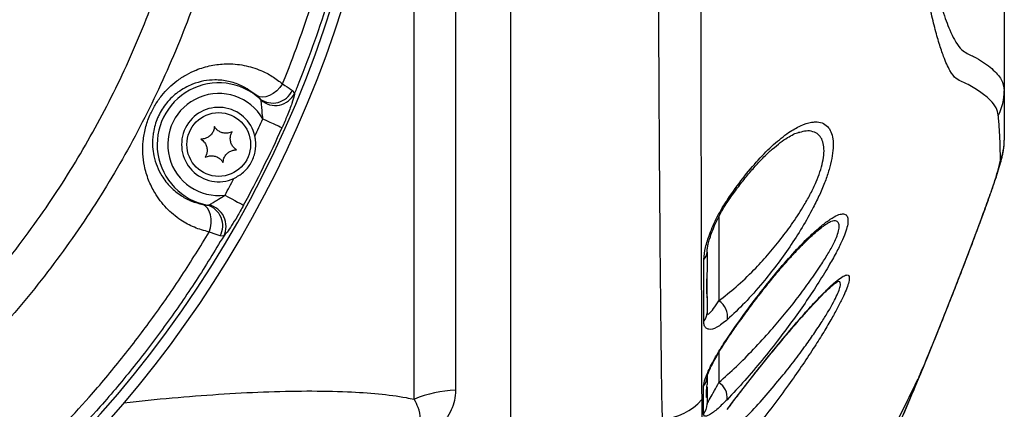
# Model space of a CAD drawing. Extents: x 0 to 8410, y 0 to 5940.
# Tile 206 of 212: x 7175 to 7361, y 4572 to 4645. Entities that reach past the tile are written whole.
import ezdxf

# ---------------------------------------------------------------- set-up
doc = ezdxf.new("R2010")
doc.units = 0
doc.header["$LTSCALE"] = 10
doc.layers.get('0').update_dxf_attribs({"linetype": 'CONTINUOUS'})

msp = doc.modelspace()

# ---------------------------------------------------------------- linework, layer by layer
at = {"color": 7, "linetype": 'CONTINUOUS'}
for p, q in [((7360.78, 4736.35), (7360.78, 4632.02)), ((7267.78, 4567.26), (7267.78, 4687.1)), ((7322.17, 4624.15), (7322.06, 4624.12)), ((7357.2, 4609.93), (7357.02, 4609.47)), ((7304.78, 4601.67), (7304.78, 4598.15)), ((7304.78, 4593.08), (7304.78, 4597.75)), ((7304.78, 4593.25), (7304.78, 4590.22)), ((7304.78, 4578.23), (7304.78, 4576.73)), ((7304.78, 4576.32), (7304.78, 4574.31)), ((7340.89, 4569.09), (7344.58, 4577.8)), ((7304.78, 4574.31), (7304.78, 4573.02))]:
    msp.add_line(p, q, dxfattribs=at)
at = {"color": 8, "linetype": 'CONTINUOUS'}
for p, q in [((7257.39, 4682.65), (7257.39, 4575.65)), ((7249.63, 4573.96), (7249.63, 4680.53)), ((7226.64, 4632.08), (7227.08, 4631.55)), ((7307, 4608.32), (7307, 4592.51)), ((7213.72, 4604.68), (7213.05, 4604.71)), ((7307, 4582.79), (7307, 4577.12))]:
    msp.add_line(p, q, dxfattribs=at)
at = {"color": 8, "linetype": 'CONTINUOUS', "flags": 128}
for points in [[(7224.81, 4633.3), (7224.3, 4632.62), (7223.7, 4632.01), (7223.05, 4631.51), (7222.36, 4631.13), (7221.68, 4630.9), (7221.03, 4630.82), (7220.44, 4630.89), (7219.94, 4631.12)], [(7221.09, 4626.71), (7221.76, 4626.41), (7222.41, 4626.12), (7223.01, 4625.85), (7223.55, 4625.6), (7224.01, 4625.4), (7224.36, 4625.24), (7224.6, 4625.13), (7224.72, 4625.08)], [(7213.96, 4612.38), (7214.61, 4612.02), (7215.24, 4611.68), (7215.82, 4611.36), (7216.34, 4611.08), (7216.77, 4610.84), (7217.11, 4610.66), (7217.35, 4610.53), (7217.46, 4610.47)], [(7210.97, 4605.43), (7211.21, 4606.25), (7211.33, 4607.09), (7211.33, 4607.92), (7211.22, 4608.69), (7210.99, 4609.37), (7210.66, 4609.94), (7210.25, 4610.36), (7209.76, 4610.62)], [(7308.6, 4585.46), (7308.69, 4585.45), (7308.7, 4585.45)]]:
    msp.add_lwpolyline(points, dxfattribs=at)
at = {"color": 7, "linetype": 'CONTINUOUS'}
msp.add_circle((7212.78, 4621.9), 6, dxfattribs=at)
for centre, radius, start, end in [((7032.78, 4711.35), 213, 282.8495, 90), ((7032.78, 4711.35), 211, 278.5612, 93.9439), ((7212.78, 4621.9), 7, 12.938, 294.2132)]:
    msp.add_arc(centre, radius, start, end, dxfattribs=at)
at = {"color": 8, "linetype": 'CONTINUOUS'}
for centre, radius, start, end in [((7212.78, 4621.9), 11.6, 47.8898, 259.2797), ((7222.96, 4633.74), 4.03, 233.2999, 335.6504), ((7350.82, 4632.02), 9.96, 332.4701, 359.9966), ((7212.78, 4621.9), 9.6, 30.0409, 277.1103), ((7223.42, 4633.32), 4.07, 228.662, 334.2624), ((7032.78, 4711.35), 206.46, 334.8077, 335.7973), ((7032.78, 4711.35), 210.44, 331.3539, 335.7973), ((7350.81, 4622.71), 9.97, 337.6255, 359.9989), ((7032.78, 4711.35), 206.46, 331.3539, 332.3435), ((7308.34, 4611.37), 0.402, 332.2952, 37.0475), ((7209.5, 4606.63), 4.03, 331.4976, 73.958), ((7210.1, 4606.53), 4.07, 332.8433, 78.5028), ((7302.75, 4601.7), 2.03, 315.0067, 358.9642), ((7305.07, 4589.49), 3.58, 351.2802, 57.3883), ((7302.41, 4590.25), 2.37, 317.4979, 359.45), ((7302.02, 4578.24), 2.76, 319.3841, 359.8095), ((7305.19, 4574.26), 3.38, 353.533, 57.6353), ((7258.05, 4553.98), 21.68, 91.7453, 112.8365), ((7296.05, 4580.47), 10.15, 271.8636, 319.5752), ((7301.94, 4573.03), 2.83, 319.0748, 359.8634)]:
    msp.add_arc(centre, radius, start, end, dxfattribs=at)
for points, knots in [([(7021.94, 4525.44), (6997.45, 4526.98), (6948.47, 4530.05), (6875.04, 4535.39), (6776.62, 4542.62), (6699.53, 4546.78), (6643.99, 4551.66), (6634.93, 4553.23), (6626.01, 4555.45), (6617.32, 4558.46), (6608.94, 4562.25), (6600.87, 4566.73), (6593.21, 4571.88), (6586.02, 4577.64), (6579.36, 4583.99), (6573.25, 4590.89), (6567.74, 4598.27), (6562.87, 4606.07), (6558.7, 4614.26), (6555.22, 4622.77), (6552.46, 4631.54), (6550.27, 4641.36), (6548.87, 4652.19), (6548.18, 4663.98), (6548.1, 4675.81), (6548.37, 4687.66), (6548.73, 4699.51), (6548.93, 4711.25), (6548.74, 4722.88), (6548.4, 4734.41), (6548.14, 4745.94), (6548.18, 4757.46), (6548.76, 4768.94), (6549.99, 4779.59), (6551.99, 4789.36), (6554.61, 4798.19), (6557.94, 4806.78), (6561.98, 4815.04), (6566.72, 4822.91), (6572.09, 4830.37), (6578.07, 4837.35), (6584.61, 4843.82), (6591.7, 4849.7), (6599.28, 4854.98), (6607.27, 4859.6), (6615.58, 4863.55), (6624.22, 4866.65), (6633.1, 4868.92), (6642.15, 4870.53), (6651.28, 4871.65), (6673.11, 4873.33), (6741.03, 4877.75), (6836, 4884.63), (6921.31, 4890.12), (6963.47, 4893.38), (6981.53, 4895.02), (6999.6, 4896.48), (7017.69, 4897.47), (7035, 4897.78), (7051.5, 4896.87), (7067.08, 4894.61), (7082.42, 4891.08), (7097.39, 4886.28), (7111.89, 4880.21), (7125.84, 4872.93), (7139.14, 4864.52), (7151.68, 4855.03), (7163.35, 4844.49), (7174.12, 4833), (7183.89, 4820.64), (7192.58, 4807.53), (7200.11, 4793.71), (7206.45, 4779.29), (7211.58, 4764.39), (7215.14, 4750.28), (7217.41, 4737.14), (7218.83, 4723.88), (7219.27, 4709.33), (7218.42, 4693.59), (7216.27, 4677.98), (7212.82, 4662.63), (7208.05, 4647.63), (7202.04, 4633.07), (7194.83, 4619.06), (7186.49, 4605.72), (7177.03, 4593.16), (7166.54, 4581.42), (7155.1, 4570.6), (7142.82, 4560.78), (7129.73, 4552.07), (7115.95, 4544.47), (7101.58, 4538.05), (7087.07, 4532.97), (7072.56, 4529.23), (7058.15, 4526.61), (7048.42, 4525.82), (7043.57, 4525.43)], [0, 0, 0, 0, 0.041818, 0.083637, 0.125456, 0.209994, 0.215204, 0.220429, 0.225648, 0.230849, 0.236072, 0.241314, 0.246556, 0.251779, 0.256994, 0.262228, 0.267461, 0.272676, 0.27788, 0.283103, 0.288325, 0.293529, 0.300223, 0.30692, 0.31364, 0.320379, 0.327119, 0.333841, 0.340384, 0.346942, 0.353498, 0.360039, 0.366562, 0.373082, 0.378296, 0.383528, 0.388761, 0.393975, 0.399179, 0.404401, 0.409624, 0.414828, 0.420055, 0.4253, 0.430545, 0.435771, 0.440956, 0.446157, 0.451381, 0.456613, 0.461824, 0.48868, 0.572619, 0.624074, 0.634371, 0.644675, 0.654975, 0.665264, 0.675549, 0.684458, 0.693398, 0.702338, 0.711247, 0.720155, 0.729094, 0.738034, 0.746942, 0.755858, 0.764805, 0.773753, 0.782668, 0.791585, 0.800534, 0.809483, 0.8184, 0.825299, 0.832198, 0.841118, 0.850069, 0.859021, 0.867941, 0.876858, 0.885807, 0.894756, 0.903672, 0.912583, 0.921526, 0.930469, 0.93938, 0.948289, 0.957231, 0.966172, 0.975081, 0.983383, 0.991698, 1, 1, 1, 1]), ([(7052.79, 4533.37), (7055.46, 4533.71), (7062.17, 4534.57), (7072.81, 4536.67), (7085.46, 4540.04), (7098.7, 4544.67), (7112.42, 4550.79), (7125.75, 4558.13), (7138.38, 4566.57), (7150.18, 4575.99), (7161.1, 4586.31), (7171.22, 4597.63), (7180.32, 4609.74), (7188.32, 4622.5), (7195.22, 4635.86), (7201.04, 4649.91), (7205.62, 4664.38), (7208.95, 4679.08), (7211.04, 4693.97), (7211.88, 4709.16), (7211.44, 4723.27), (7210.08, 4736.11), (7207.91, 4748.65), (7204.55, 4762.08), (7199.71, 4776.31), (7193.61, 4790.24), (7186.35, 4803.57), (7178.06, 4816.16), (7168.78, 4827.98), (7158.41, 4839.11), (7147.15, 4849.29), (7135.17, 4858.42), (7122.5, 4866.5), (7109.03, 4873.57), (7095.04, 4879.45), (7080.71, 4884.1), (7066.07, 4887.53), (7051.02, 4889.74), (7035.87, 4890.69), (7020.83, 4890.21), (7001.07, 4888.67), (6966.43, 4886.39), (6897.18, 4881.54), (6807.77, 4875.43), (6727.81, 4869.88), (6682.26, 4866.77), (6663.71, 4865.46), (6652.5, 4864.74), (6643.5, 4863.94), (6634.79, 4862.39), (6626.37, 4860.07), (6618.28, 4857.12), (6610.48, 4853.5), (6602.98, 4849.22), (6595.84, 4844.31), (6589.14, 4838.81), (6582.95, 4832.79), (6577.29, 4826.27), (6572.18, 4819.27), (6567.67, 4811.86), (6563.83, 4804.14), (6560.65, 4796.12), (6558.14, 4787.82), (6556.37, 4779.44), (6555.3, 4771.06), (6554.97, 4762.03), (6555.16, 4742.13), (6554.97, 4716.1), (6555.14, 4689.69), (6554.92, 4673.05), (6554.81, 4661.42), (6555.33, 4650.93), (6556.68, 4641.53), (6558.58, 4633.25), (6561.21, 4625.02), (6564.53, 4617.03), (6568.83, 4608.73), (6574.26, 4600.32), (6580.11, 4593.05), (6585.6, 4587.28), (6590.89, 4582.4), (6596.97, 4577.57), (6603.99, 4572.86), (6611.64, 4568.61), (6619.25, 4565.2), (6626.63, 4562.59), (6633.41, 4560.7), (6640.2, 4559.3), (6646.92, 4558.37), (6771.2, 4550.14), (6893.13, 4541.57), (7012.85, 4533.16)], [0, 0, 0, 0, 0.004767, 0.011939, 0.019144, 0.02788, 0.036677, 0.045664, 0.054719, 0.063484, 0.072311, 0.081233, 0.090284, 0.099021, 0.107819, 0.116808, 0.125863, 0.134602, 0.143401, 0.152392, 0.161449, 0.168303, 0.175186, 0.183922, 0.19272, 0.201708, 0.210763, 0.219501, 0.228299, 0.237289, 0.246345, 0.255079, 0.263874, 0.272859, 0.281911, 0.290649, 0.299449, 0.30844, 0.317497, 0.326232, 0.334992, 0.352512, 0.387552, 0.457632, 0.510841, 0.529138, 0.538287, 0.543702, 0.548972, 0.554238, 0.55931, 0.564383, 0.569434, 0.574486, 0.57961, 0.584735, 0.589787, 0.594839, 0.599964, 0.605088, 0.610137, 0.615185, 0.620306, 0.625427, 0.630315, 0.635204, 0.641376, 0.665474, 0.681183, 0.688032, 0.69488, 0.701716, 0.706569, 0.711638, 0.716708, 0.721811, 0.726914, 0.733191, 0.739468, 0.743363, 0.747259, 0.752167, 0.757074, 0.762173, 0.767598, 0.771793, 0.775988, 0.780015, 0.784042, 0.787962, 1, 1, 1, 1]), ([(7359.65, 4627.42), (7359.55, 4627.89), (7359.35, 4628.83), (7358.22, 4630.25), (7356.47, 4631.7), (7354.56, 4632.85), (7352.87, 4633.75), (7351.71, 4634.15), (7350.54, 4635.64), (7349.46, 4638.01), (7348.51, 4640.87), (7347.67, 4643.85), (7346.83, 4647.36), (7346.01, 4651.3), (7345.21, 4655.69), (7344.46, 4660.44), (7343.74, 4665.6), (7343.09, 4671.09), (7342.42, 4677.83), (7341.78, 4685.92), (7341.31, 4694.88), (7341.05, 4703.48), (7340.96, 4712.16), (7341.08, 4720.83), (7341.38, 4729.34), (7341.84, 4737.62), (7342.48, 4745.58), (7343.25, 4753.09), (7344.14, 4760.14), (7345.07, 4766.25), (7346.02, 4771.45), (7346.87, 4775.53), (7347.75, 4779.19), (7348.35, 4781.18), (7348.64, 4782.18)], [0, 0, 0, 0, 0.076816, 0.153687, 0.230722, 0.307811, 0.336855, 0.365901, 0.395157, 0.424877, 0.445165, 0.465669, 0.486176, 0.507103, 0.527393, 0.547899, 0.568404, 0.589338, 0.609568, 0.640443, 0.671317, 0.696356, 0.721675, 0.752498, 0.777379, 0.802533, 0.833135, 0.858122, 0.883379, 0.914133, 0.935183, 0.956561, 0.978108, 1, 1, 1, 1]), ([(7349.99, 4777.97), (7349.75, 4777.3), (7349.27, 4775.97), (7348.49, 4773.42), (7347.68, 4770.37), (7346.84, 4766.71), (7346.02, 4762.63), (7345.25, 4758.21), (7344.54, 4753.49), (7343.9, 4748.52), (7343.33, 4743.26), (7342.8, 4737.34), (7342.34, 4730.73), (7341.98, 4722.94), (7341.81, 4715.44), (7341.81, 4708.39), (7341.92, 4702.38), (7342.13, 4696.36), (7342.44, 4690.45), (7342.86, 4684.69), (7343.36, 4679.13), (7343.95, 4673.75), (7344.73, 4667.81), (7345.73, 4661.54), (7346.83, 4655.98), (7347.98, 4651.1), (7349.17, 4646.94), (7350.36, 4643.69), (7351.47, 4641.42), (7352.49, 4639.82), (7353.91, 4638.95), (7356.14, 4637.96), (7358.59, 4636.15), (7360.43, 4634.14), (7360.66, 4632.73), (7360.78, 4632.02)], [0, 0, 0, 0, 0.016273, 0.032621, 0.051961, 0.071432, 0.091104, 0.111053, 0.130128, 0.149334, 0.168675, 0.188155, 0.21186, 0.23583, 0.265018, 0.284228, 0.303582, 0.323079, 0.342924, 0.362355, 0.381931, 0.401725, 0.421817, 0.451233, 0.481127, 0.501387, 0.530884, 0.560843, 0.581141, 0.606806, 0.632764, 0.68507, 0.789748, 0.894805, 1, 1, 1, 1]), ([(7224.81, 4633.3), (7224.85, 4633.4), (7226.87, 4638.39), (7230.5, 4648.43), (7234.73, 4663.82), (7237.88, 4679.63), (7238.94, 4690.4), (7239.47, 4695.8)], [0, 0, 0, 0, 0.005341, 0.250302, 0.496699, 0.74758, 1, 1, 1, 1]), ([(7242.3, 4696.36), (7241.79, 4690.98), (7240.78, 4680.21), (7237.66, 4664.13), (7233.34, 4648.18), (7229.46, 4637.38), (7227.22, 4631.89), (7227.08, 4631.55)], [0, 0, 0, 0, 0.242096, 0.485647, 0.733743, 0.983407, 1, 1, 1, 1]), ([(7296.38, 4570.33), (7296.34, 4571.48), (7296.28, 4573.8), (7296.21, 4578.54), (7296.15, 4584.12), (7296.08, 4590.63), (7296, 4598), (7295.93, 4606.18), (7295.86, 4615.11), (7295.8, 4624.7), (7295.74, 4634.93), (7295.68, 4645.7), (7295.64, 4656.94), (7295.6, 4668.09), (7295.57, 4679.01), (7295.56, 4686.11), (7295.55, 4689.66)], [0, 0, 0, 0, 0.072565, 0.145389, 0.218215, 0.290781, 0.363345, 0.436168, 0.50899, 0.581554, 0.654129, 0.726963, 0.799797, 0.872371, 0.936186, 1, 1, 1, 1]), ([(7303.54, 4690.65), (7303.54, 4689.55), (7303.54, 4685.5), (7303.55, 4678.55), (7303.56, 4668.94), (7303.57, 4658.6), (7303.59, 4647.68), (7303.6, 4637.2), (7303.62, 4627.24), (7303.64, 4617.88), (7303.66, 4609.16), (7303.68, 4601.15), (7303.7, 4593.92), (7303.72, 4587.53), (7303.73, 4582.03), (7303.74, 4577.35), (7303.76, 4575.04), (7303.77, 4573.89)], [0, 0, 0, 0, 0.02027, 0.074636, 0.129003, 0.201331, 0.273911, 0.346492, 0.418818, 0.491271, 0.56398, 0.63669, 0.70914, 0.781724, 0.854567, 0.927413, 1, 1, 1, 1]), ([(7210.97, 4605.43), (7210.03, 4605.69), (7208.15, 4606.22), (7205.42, 4607.71), (7202.85, 4609.84), (7200.85, 4612.45), (7199.51, 4615.17), (7198.77, 4617.65), (7198.46, 4620.13), (7198.49, 4622.53), (7198.92, 4624.99), (7199.7, 4627.3), (7200.77, 4629.36), (7202.38, 4631.67), (7204.42, 4633.61), (7206.67, 4635.07), (7208.82, 4636.11), (7211.35, 4636.85), (7214.4, 4637.19), (7217.58, 4636.91), (7220.48, 4636.01), (7222.9, 4634.79), (7224.17, 4633.79), (7224.81, 4633.3)], [0, 0, 0, 0, 0.055488, 0.110983, 0.178004, 0.244956, 0.291659, 0.33831, 0.375474, 0.4126, 0.450117, 0.487604, 0.519473, 0.551349, 0.612027, 0.645698, 0.679394, 0.730281, 0.781228, 0.84476, 0.90833, 0.954167, 1, 1, 1, 1]), ([(7219.94, 4631.12), (7218.98, 4631.83), (7217.35, 4633.02), (7214.62, 4633.87), (7212.27, 4634.13), (7209.98, 4633.92), (7207.63, 4633.27), (7205.18, 4631.96), (7202.94, 4629.87), (7201.77, 4628.02), (7200.92, 4626.15), (7200.53, 4624.77), (7200.3, 4622.95), (7200.28, 4621.45), (7200.54, 4619.6), (7201.12, 4617.75), (7202.15, 4615.73), (7203.67, 4613.81), (7205.61, 4612.26), (7207.65, 4611.18), (7209.05, 4610.81), (7209.76, 4610.62)], [0, 0, 0, 0, 0.095479, 0.160874, 0.227664, 0.278639, 0.330767, 0.396173, 0.453025, 0.503969, 0.51117, 0.562913, 0.58032, 0.61548, 0.651743, 0.697995, 0.74542, 0.813869, 0.884215, 0.941682, 1, 1, 1, 1]), ([(7224.81, 4633.3), (7225.41, 4632.91), (7226.14, 4632.44), (7226.56, 4632.14), (7226.64, 4632.08)], [0, 0, 0, 0, 0.816835, 1, 1, 1, 1]), ([(7220.55, 4630.51), (7220.53, 4630.54), (7220.4, 4630.69), (7220.15, 4630.93), (7219.94, 4631.12)], [0, 0, 0, 0, 0.19045, 1, 1, 1, 1]), ([(7220.73, 4630.26), (7220.7, 4630.31), (7220.67, 4630.39), (7220.58, 4630.48), (7220.55, 4630.51)], [0, 0, 0, 0, 0.672726, 1, 1, 1, 1]), ([(7221.09, 4626.71), (7221.05, 4627.18), (7220.96, 4628.08), (7220.87, 4629.25), (7220.8, 4629.97), (7220.74, 4630.19), (7220.73, 4630.26)], [0, 0, 0, 0, 0.347502, 0.668481, 0.899079, 1, 1, 1, 1]), ([(7227.08, 4631.55), (7227.06, 4631.41), (7226.98, 4630.99), (7226.57, 4629.62), (7225.76, 4627.45), (7225.05, 4625.84), (7224.72, 4625.08)], [0, 0, 0, 0, 0.128593, 0.398088, 0.717309, 1, 1, 1, 1]), ([(7360.03, 4618.91), (7360.03, 4619.32), (7360.04, 4621.34), (7359.93, 4624.16), (7359.72, 4626.54), (7359.65, 4627.42)], [0, 0, 0, 0, 0.136276, 0.681385, 1, 1, 1, 1]), ([(7307, 4592.51), (7308.07, 4593.34), (7310.25, 4595.03), (7313.36, 4598), (7316.19, 4601.06), (7318.67, 4604.05), (7321.02, 4607.22), (7322.89, 4610.12), (7324.32, 4612.7), (7325.32, 4614.79), (7326.08, 4616.79), (7326.6, 4618.64), (7326.85, 4620.36), (7326.79, 4621.84), (7326.41, 4623.01), (7325.74, 4623.88), (7324.74, 4624.38), (7323.55, 4624.55), (7322.6, 4624.27), (7322.17, 4624.15)], [0, 0, 0, 0, 0.093721, 0.19006, 0.263333, 0.337891, 0.409077, 0.482094, 0.528452, 0.575724, 0.618079, 0.661558, 0.706528, 0.753227, 0.798325, 0.844902, 0.898666, 0.954023, 1, 1, 1, 1]), ([(7308.67, 4611.61), (7309.61, 4612.95), (7311.5, 4615.62), (7314.42, 4619.08), (7317.34, 4622), (7320.02, 4624.14), (7322.42, 4625.53), (7324.06, 4626.07), (7325.41, 4626.2), (7326.48, 4626.03), (7327.47, 4625.39), (7328.15, 4624.35), (7328.52, 4623), (7328.58, 4621.29), (7328.33, 4619.33), (7327.8, 4617.2), (7327.04, 4614.93), (7326.03, 4612.53), (7324.6, 4609.61), (7322.72, 4606.27), (7320.36, 4602.62), (7317.85, 4599.13), (7315.01, 4595.56), (7311.87, 4592.01), (7309.7, 4589.97), (7308.61, 4588.95)], [0, 0, 0, 0, 0.057987, 0.115992, 0.174237, 0.232458, 0.281402, 0.330302, 0.349357, 0.386758, 0.424125, 0.456049, 0.487954, 0.520113, 0.552273, 0.582173, 0.612088, 0.644202, 0.676339, 0.724951, 0.773615, 0.823012, 0.872424, 0.936224, 1, 1, 1, 1]), ([(7357.02, 4609.47), (7357.46, 4610.68), (7358.34, 4613.11), (7359.27, 4615.9), (7359.9, 4618.02), (7359.98, 4618.61), (7360.03, 4618.91)], [0, 0, 0, 0, 0.24479, 0.491282, 0.744261, 1, 1, 1, 1]), ([(7210.92, 4610.52), (7211.04, 4610.58), (7211.31, 4610.71), (7211.97, 4611.12), (7212.86, 4611.69), (7213.56, 4612.12), (7213.96, 4612.38)], [0, 0, 0, 0, 0.186893, 0.395971, 0.649922, 1, 1, 1, 1]), ([(7304.18, 4600.27), (7304.25, 4600.99), (7304.39, 4602.41), (7305.3, 4605.23), (7306.67, 4608.42), (7307.98, 4610.52), (7308.67, 4611.61)], [0, 0, 0, 0, 0.2287388, 0.4479433, 0.7128307, 1, 1, 1, 1]), ([(7209.76, 4610.62), (7209.83, 4610.61), (7210.2, 4610.54), (7210.43, 4610.52), (7210.62, 4610.51)], [0, 0, 0, 0, 0.177791, 1, 1, 1, 1]), ([(7210.62, 4610.51), (7210.71, 4610.5), (7210.82, 4610.49), (7210.9, 4610.51), (7210.92, 4610.52)], [0, 0, 0, 0, 0.762649, 1, 1, 1, 1]), ([(7217.46, 4610.47), (7217.05, 4609.74), (7216.29, 4608.37), (7215.2, 4606.63), (7214.29, 4605.31), (7213.91, 4604.89), (7213.72, 4604.68)], [0, 0, 0, 0, 0.284843, 0.532791, 0.766865, 1, 1, 1, 1]), ([(7308.6, 4585.46), (7309.63, 4586.95), (7311.69, 4589.92), (7314.92, 4594.21), (7318.16, 4598.23), (7321.2, 4601.69), (7323.95, 4604.52), (7326.2, 4606.54), (7328.02, 4607.9), (7329.36, 4608.66), (7330.35, 4608.91), (7331.01, 4608.74), (7331.35, 4608.09), (7331.34, 4607.04), (7330.98, 4605.64), (7330.31, 4603.93), (7329.27, 4601.82), (7327.77, 4599.14), (7325.86, 4596.02), (7323.55, 4592.5), (7321.05, 4588.95), (7318.24, 4585.18), (7315.16, 4581.3), (7311.83, 4577.37), (7309.66, 4575.06), (7308.55, 4573.88)], [0, 0, 0, 0, 0.056074, 0.112171, 0.168722, 0.225254, 0.27396, 0.322616, 0.360493, 0.398332, 0.430293, 0.46223, 0.494453, 0.526661, 0.555468, 0.584288, 0.618655, 0.653067, 0.697575, 0.74213, 0.787473, 0.832837, 0.887866, 0.9429, 1, 1, 1, 1]), ([(7344.58, 4577.8), (7344.7, 4578.09), (7346.18, 4581.58), (7349, 4588.57), (7353.02, 4598.76), (7355.69, 4605.9), (7357.02, 4609.47)], [0, 0, 0, 0, 0.029876, 0.353065, 0.676499, 1, 1, 1, 1]), ([(7307, 4577.12), (7308.1, 4578.1), (7310.26, 4580.03), (7313.57, 4583.37), (7316.62, 4586.69), (7319.42, 4589.98), (7321.89, 4593.09), (7324.2, 4596.2), (7326.09, 4598.96), (7327.6, 4601.37), (7328.64, 4603.23), (7329.32, 4604.78), (7329.66, 4605.95), (7329.69, 4606.84), (7329.49, 4607.25), (7329.16, 4607.51), (7328.81, 4607.63), (7328.34, 4607.48), (7328.19, 4607.43)], [0, 0, 0, 0, 0.0984844, 0.1930838, 0.2897279, 0.3678781, 0.447429, 0.5232995, 0.6011555, 0.658704, 0.7178233, 0.7649429, 0.8136282, 0.8605803, 0.909138, 0.9212125, 0.974262, 1, 1, 1, 1]), ([(7177.39, 4562.79), (7181.13, 4566.6), (7187.1, 4572.67), (7194.6, 4581.67), (7200.42, 4589.29), (7205.93, 4597.2), (7209.29, 4602.69), (7210.97, 4605.43)], [0, 0, 0, 0, 0.2936931, 0.4693203, 0.6453258, 0.8224695, 1, 1, 1, 1]), ([(7213.72, 4604.68), (7212.01, 4601.86), (7208.59, 4596.23), (7202.94, 4588.08), (7196.92, 4580.17), (7189.04, 4570.72), (7182.73, 4564.34), (7178.76, 4560.32)], [0, 0, 0, 0, 0.1742797, 0.3489446, 0.5247864, 0.7010258, 1, 1, 1, 1]), ([(7213.05, 4604.71), (7212.58, 4604.86), (7212, 4605.04), (7211.13, 4605.37), (7210.97, 4605.43)], [0, 0, 0, 0, 0.813654, 1, 1, 1, 1]), ([(7304.15, 4588.64), (7304.16, 4589.68), (7304.16, 4591.97), (7304.17, 4595.82), (7304.18, 4598.79), (7304.18, 4600.27)], [0, 0, 0, 0, 0.29348, 0.646275, 1, 1, 1, 1]), ([(7308.55, 4572.04), (7309.7, 4573.55), (7311.99, 4576.57), (7315.54, 4581.06), (7319.06, 4585.36), (7322.2, 4589.05), (7324.89, 4592.04), (7326.97, 4594.21), (7328.65, 4595.8), (7329.96, 4596.86), (7330.93, 4597.39), (7331.48, 4597.36), (7331.63, 4596.8), (7331.46, 4595.86), (7331, 4594.56), (7330.29, 4592.97), (7329.32, 4591.08), (7328.08, 4588.83), (7326.57, 4586.29), (7324.7, 4583.33), (7322.55, 4580.1), (7319.99, 4576.45), (7317.16, 4572.64), (7314.19, 4568.89), (7311.3, 4565.45), (7309.48, 4563.46), (7308.57, 4562.46)], [0, 0, 0, 0, 0.057887, 0.115795, 0.174268, 0.232701, 0.277662, 0.322578, 0.35875, 0.394888, 0.431309, 0.467696, 0.498663, 0.529632, 0.558494, 0.587367, 0.618117, 0.648886, 0.684372, 0.719879, 0.762396, 0.804937, 0.855704, 0.906483, 0.953248, 1, 1, 1, 1]), ([(7307, 4565.65), (7307.9, 4566.48), (7309.72, 4568.14), (7312.58, 4571.05), (7315.54, 4574.27), (7318.34, 4577.57), (7320.9, 4580.77), (7323.03, 4583.62), (7324.9, 4586.26), (7326.4, 4588.51), (7327.65, 4590.53), (7328.61, 4592.22), (7329.32, 4593.65), (7329.78, 4594.81), (7329.96, 4595.66), (7329.83, 4596.17), (7329.45, 4596.13), (7329.25, 4596.11)], [0, 0, 0, 0, 0.0823982, 0.1662222, 0.2561733, 0.3479725, 0.4232799, 0.4999971, 0.5623839, 0.6259729, 0.6794216, 0.7340392, 0.7835799, 0.8344706, 0.8870739, 0.9416546, 1, 1, 1, 1]), ([(7304.78, 4590.22), (7304.79, 4590.14), (7304.83, 4589.89), (7305.2, 4590.06), (7305.95, 4590.89), (7306.65, 4591.97), (7307, 4592.51)], [0, 0, 0, 0, 0.140202, 0.434454, 0.721015, 1, 1, 1, 1]), ([(7308.61, 4588.95), (7307.92, 4588.4), (7306.53, 4587.3), (7305.26, 4587.01), (7304.57, 4587.31), (7304.22, 4587.8), (7304.18, 4588.37), (7304.15, 4588.64)], [0, 0, 0, 0, 0.286895, 0.574841, 0.719442, 0.863915, 1, 1, 1, 1]), ([(7304.11, 4576.45), (7304.18, 4576.85), (7304.31, 4577.69), (7305.26, 4579.87), (7306.68, 4582.54), (7307.98, 4584.51), (7308.6, 4585.46)], [0, 0, 0, 0, 0.229228, 0.470509, 0.746087, 1, 1, 1, 1]), ([(7304.08, 4571.17), (7304.09, 4571.71), (7304.09, 4572.83), (7304.1, 4574.48), (7304.11, 4575.79), (7304.11, 4576.45)], [0, 0, 0, 0, 0.317074, 0.658473, 1, 1, 1, 1]), ([(7304.78, 4573.02), (7304.8, 4573.08), (7304.85, 4573.24), (7305.3, 4574.06), (7306.06, 4575.4), (7306.71, 4576.59), (7307, 4577.12)], [0, 0, 0, 0, 0.194005, 0.487304, 0.769027, 1, 1, 1, 1]), ([(7194.93, 4573.31), (7197.97, 4573.63), (7203.99, 4574.27), (7212.76, 4574.93), (7221.26, 4575.39), (7229.43, 4575.57), (7236.68, 4575.44), (7242.95, 4575.02), (7247.05, 4574.49), (7249.12, 4574.07), (7249.63, 4573.96)], [0, 0, 0, 0, 0.147571, 0.292151, 0.436955, 0.581554, 0.725851, 0.843415, 0.960891, 1, 1, 1, 1]), ([(7257.39, 4575.65), (7257.35, 4575), (7257.27, 4573.7), (7256.65, 4571.91), (7255.65, 4570.23), (7254.76, 4569.23), (7254.32, 4568.73)], [0, 0, 0, 0, 0.245575, 0.493084, 0.74591, 1, 1, 1, 1]), ([(7250.58, 4568.53), (7250.68, 4569.13), (7250.87, 4570.35), (7250.52, 4572.18), (7249.89, 4573.44), (7249.63, 4573.96)], [0, 0, 0, 0, 0.366221, 0.735019, 1, 1, 1, 1]), ([(7303.77, 4573.89), (7303.78, 4572.13), (7303.83, 4563.35), (7303.75, 4550.09), (7303.65, 4533.77), (7303.58, 4524.18), (7303.55, 4519.38)], [0, 0, 0, 0, 0.093721, 0.468605, 0.734302, 1, 1, 1, 1]), ([(7308.55, 4573.88), (7307.96, 4573.3), (7306.68, 4572.03), (7305.15, 4570.91), (7304.23, 4570.61), (7304.12, 4571.02), (7304.08, 4571.17)], [0, 0, 0, 0, 0.240367, 0.526435, 0.814184, 1, 1, 1, 1])]:
    msp.add_open_spline(points, degree=3, knots=knots, dxfattribs=at)
at = {"color": 7, "linetype": 'CONTINUOUS'}
for points, knots in [([(7360.78, 4632.02), (7360.78, 4630.39), (7360.78, 4627.12), (7360.78, 4624.18), (7360.78, 4622.71)], [0, 0, 0, 0, 0.499993, 1, 1, 1, 1]), ([(7211.97, 4625.31), (7211.93, 4625.02), (7211.87, 4624.53), (7211.46, 4623.85), (7210.96, 4623.36), (7210.35, 4623.04), (7209.82, 4622.92), (7209.52, 4622.91), (7209.42, 4622.91)], [0, 0, 0, 0, 0.235585, 0.40816, 0.581131, 0.745069, 0.917185, 1, 1, 1, 1]), ([(7215.32, 4624.31), (7215.06, 4624.2), (7214.59, 4624.01), (7213.8, 4624.01), (7213.12, 4624.21), (7212.54, 4624.57), (7212.18, 4624.97), (7212.02, 4625.23), (7211.97, 4625.31)], [0, 0, 0, 0, 0.235562, 0.408148, 0.581158, 0.745096, 0.917189, 1, 1, 1, 1]), ([(7209.42, 4622.91), (7209.65, 4622.73), (7210.05, 4622.43), (7210.44, 4621.74), (7210.61, 4621.05), (7210.58, 4620.37), (7210.42, 4619.85), (7210.28, 4619.59), (7210.23, 4619.5)], [0, 0, 0, 0, 0.235558, 0.408136, 0.581137, 0.745037, 0.917182, 1, 1, 1, 1]), ([(7216.13, 4620.9), (7215.9, 4621.08), (7215.5, 4621.38), (7215.11, 4622.07), (7214.94, 4622.75), (7214.97, 4623.44), (7215.13, 4623.96), (7215.27, 4624.22), (7215.32, 4624.31)], [0, 0, 0, 0, 0.235557, 0.408134, 0.581134, 0.74509, 0.917183, 1, 1, 1, 1]), ([(7215.65, 4615.52), (7216.27, 4615.87), (7217.54, 4616.58), (7218.95, 4618.36), (7219.76, 4620.49), (7219.83, 4622.27), (7219.64, 4623.23), (7219.6, 4623.47)], [0, 0, 0, 0, 0.221444, 0.453057, 0.692937, 0.924455, 1, 1, 1, 1]), ([(7308.7, 4611.18), (7308.78, 4611.3), (7309.38, 4612.2), (7310.54, 4613.78), (7312.19, 4615.9), (7313.86, 4617.85), (7315.49, 4619.58), (7317.08, 4621.07), (7318.57, 4622.29), (7319.93, 4623.23), (7321.07, 4623.85), (7321.83, 4624.16), (7322.1, 4624.21), (7322.15, 4624.22)], [0, 0, 0, 0, 0.016224, 0.12504, 0.236163, 0.3484, 0.459864, 0.568832, 0.677191, 0.781716, 0.880985, 0.974752, 1, 1, 1, 1]), ([(7357.2, 4609.93), (7357.23, 4610.01), (7357.61, 4611.02), (7358.2, 4612.69), (7358.97, 4614.9), (7359.59, 4616.8), (7360.08, 4618.42), (7360.39, 4619.61), (7360.59, 4620.57), (7360.69, 4621.32), (7360.77, 4621.98), (7360.77, 4622.53), (7360.77, 4622.75)], [0, 0, 0, 0, 0.01495, 0.180048, 0.34144, 0.501515, 0.66384, 0.813525, 0.884868, 0.931987, 0.97271, 1, 1, 1, 1]), ([(7213.58, 4618.5), (7213.62, 4618.78), (7213.69, 4619.28), (7214.09, 4619.96), (7214.6, 4620.45), (7215.2, 4620.77), (7215.73, 4620.89), (7216.03, 4620.9), (7216.13, 4620.9)], [0, 0, 0, 0, 0.235582, 0.408155, 0.581163, 0.745073, 0.917186, 1, 1, 1, 1]), ([(7210.23, 4619.5), (7210.5, 4619.61), (7210.96, 4619.8), (7211.75, 4619.8), (7212.43, 4619.6), (7213.01, 4619.24), (7213.38, 4618.84), (7213.53, 4618.58), (7213.58, 4618.5)], [0, 0, 0, 0, 0.235569, 0.408148, 0.581135, 0.745067, 0.917193, 1, 1, 1, 1]), ([(7304.78, 4601.69), (7304.78, 4601.72), (7304.78, 4601.82), (7304.81, 4602.24), (7304.94, 4602.96), (7305.2, 4603.97), (7305.62, 4605.22), (7306.19, 4606.65), (7306.9, 4608.16), (7307.72, 4609.66), (7308.34, 4610.69), (7308.68, 4611.15), (7308.7, 4611.18)], [0, 0, 0, 0, 0.023108, 0.094589, 0.186554, 0.296023, 0.422113, 0.557628, 0.699028, 0.844143, 0.989267, 1, 1, 1, 1]), ([(7341.16, 4569.66), (7341.33, 4570.06), (7342.39, 4572.5), (7344.74, 4578.09), (7348.09, 4586.23), (7351.78, 4595.56), (7354.71, 4603.16), (7356.47, 4607.97), (7357.02, 4609.46)], [0, 0, 0, 0, 0.0322355, 0.1962179, 0.4430734, 0.6626932, 0.8955273, 1, 1, 1, 1]), ([(7308.69, 4585.45), (7309.14, 4586.1), (7310.16, 4587.58), (7311.82, 4589.89), (7313.67, 4592.37), (7315.55, 4594.8), (7317.42, 4597.12), (7319.27, 4599.3), (7321.05, 4601.29), (7322.73, 4603.04), (7324.21, 4604.48), (7325.47, 4605.6), (7326.48, 4606.41), (7327.29, 4606.98), (7327.85, 4607.31), (7328.17, 4607.46), (7328.18, 4607.46), (7328.18, 4607.46)], [0, 0, 0, 0, 0.060617, 0.139939, 0.221197, 0.303545, 0.385756, 0.46722, 0.548597, 0.627466, 0.70341, 0.767629, 0.827413, 0.882568, 0.931617, 0.97406, 1, 1, 1, 1]), ([(7304.78, 4598.15), (7304.73, 4597.33), (7304.64, 4595.57), (7304.68, 4593.92), (7304.75, 4593.44), (7304.78, 4593.25)], [0, 0, 0, 0, 0.341562, 0.733787, 1, 1, 1, 1]), ([(7312.1, 4576.65), (7312.27, 4576.88), (7313.11, 4577.96), (7314.62, 4579.85), (7316.61, 4582.32), (7318.6, 4584.73), (7320.54, 4587.03), (7322.37, 4589.14), (7324.05, 4591.02), (7325.51, 4592.59), (7326.71, 4593.83), (7327.69, 4594.77), (7328.46, 4595.45), (7329.01, 4595.89), (7329.36, 4596.12), (7329.4, 4596.13), (7329.41, 4596.14)], [0, 0, 0, 0, 0.025365, 0.117381, 0.210801, 0.305024, 0.399234, 0.49126, 0.579218, 0.663512, 0.735079, 0.799361, 0.859813, 0.915822, 0.964141, 1, 1, 1, 1]), ([(7304.77, 4578.11), (7304.77, 4578.11), (7304.77, 4578.08), (7304.8, 4578.27), (7304.93, 4578.67), (7305.2, 4579.36), (7305.63, 4580.29), (7306.23, 4581.45), (7306.99, 4582.78), (7307.82, 4584.14), (7308.43, 4585.04), (7308.7, 4585.45)], [0, 0, 0, 0, 0.020004, 0.094942, 0.187305, 0.300618, 0.429425, 0.57132, 0.718893, 0.872139, 1, 1, 1, 1]), ([(7304.71, 4574.3), (7304.69, 4574.28), (7304.62, 4574.2), (7304.66, 4575.05), (7304.74, 4576.24), (7304.78, 4576.73)], [0, 0, 0, 0, 0.1862362, 0.6636989, 1, 1, 1, 1]), ([(7308.61, 4572.08), (7308.7, 4572.2), (7309.38, 4573.13), (7310.55, 4574.66), (7311.64, 4576.06), (7312.1, 4576.65)], [0, 0, 0, 0, 0.081396, 0.610645, 1, 1, 1, 1]), ([(7324.51, 4540.39), (7324.54, 4540.44), (7328.06, 4546.24), (7333.97, 4557.18), (7340.6, 4569.63), (7343.79, 4576.27), (7344.54, 4577.82)], [0, 0, 0, 0, 0.004293, 0.479302, 0.878313, 1, 1, 1, 1])]:
    msp.add_open_spline(points, degree=3, knots=knots, dxfattribs=at)

doc.saveas('drawing.dxf')
